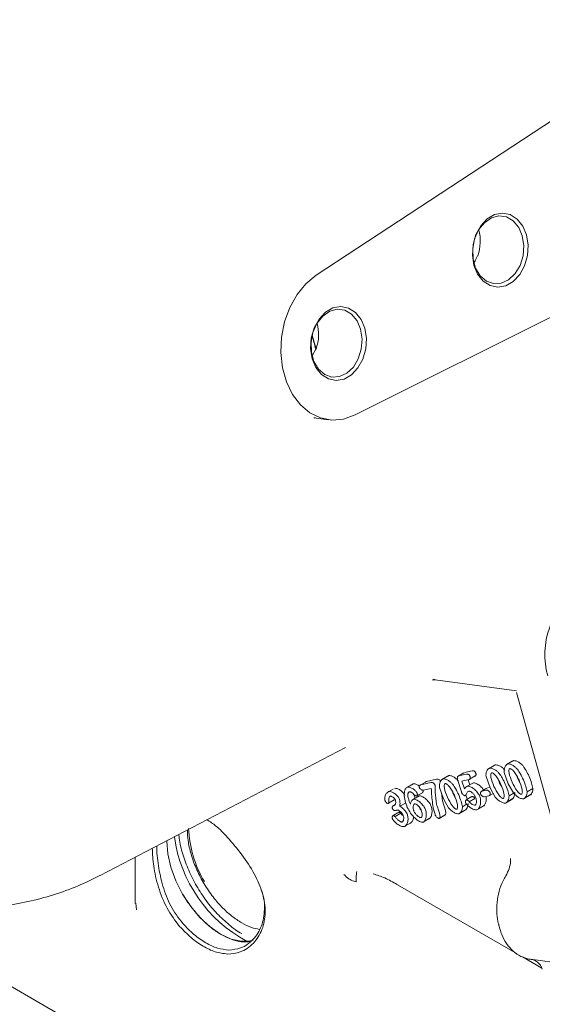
# Model space of a CAD drawing. Header units: inches. Extents: x 0.3 to 33.9, y 0.2 to 21.7.
# Tile 24 of 27: x 30.1 to 31.3, y 16.7 to 19.1. Entities that reach past the tile are written whole.
import ezdxf

# ---------------------------------------------------------------- set-up
doc = ezdxf.new("R2010")
doc.units = ezdxf.units.IN
doc.header["$MEASUREMENT"] = 0

msp = doc.modelspace()

# ---------------------------------------------------------------- linework, layer by layer
at = {"color": 7, "linetype": 'Continuous', "lineweight": 15}
for p, q in [((31.75215, 19.14884), (30.79124, 18.51755)), ((30.8874, 18.17276), (31.67956, 18.56927)), ((31.18945, 18.5658), (31.19029, 18.56568)), ((30.78117, 18.36948), (30.79077, 18.33505)), ((30.78173, 18.32016), (30.78994, 18.33516)), ((30.79077, 18.33505), (30.78994, 18.33516)), ((30.78558, 18.16566), (30.82111, 18.1609)), ((30.7856, 18.16586), (30.78912, 18.16555)), ((31.07852, 17.51891), (31.08296, 17.51996)), ((31.07859, 17.51797), (31.08479, 17.51848)), ((31.08453, 17.52002), (31.08479, 17.51848)), ((31.08479, 17.51848), (31.28648, 17.49145)), ((31.2857, 17.48697), (31.43278, 16.95962)), ((30.25719, 17.03534), (30.86394, 17.35184)), ((31.27566, 17.31753), (31.26151, 17.30937)), ((31.27855, 17.31904), (31.27581, 17.31728)), ((31.15587, 17.28879), (31.14172, 17.28063)), ((31.17673, 17.29402), (31.15726, 17.28952)), ((31.23075, 17.30715), (31.2166, 17.29898)), ((31.23364, 17.30865), (31.2309, 17.30689)), ((31.26578, 17.26197), (31.2558, 17.29015)), ((31.06138, 17.26633), (31.04948, 17.25947)), ((31.04982, 17.25962), (31.07441, 17.26531)), ((31.08855, 17.27348), (31.06396, 17.26779)), ((31.11578, 17.28056), (31.10164, 17.27239)), ((31.11867, 17.28206), (31.11594, 17.2803)), ((31.15014, 17.24213), (31.14088, 17.2704)), ((31.14312, 17.28135), (31.16259, 17.28585)), ((31.16887, 17.27239), (31.15137, 17.26834)), ((31.15137, 17.26834), (31.15768, 17.24916)), ((31.1711, 17.2595), (31.16701, 17.27196)), ((31.17016, 17.27304), (31.1843, 17.2812)), ((31.17949, 17.26395), (31.17627, 17.26226)), ((31.22087, 17.25158), (31.21089, 17.27976)), ((31.2421, 17.27077), (31.24438, 17.26375)), ((31.24438, 17.26375), (31.24899, 17.25578)), ((31.28701, 17.28116), (31.28929, 17.27413)), ((31.28929, 17.27413), (31.2939, 17.26617)), ((30.98102, 17.24879), (30.96688, 17.24063)), ((31.01345, 17.25122), (31.01313, 17.25104)), ((31.01686, 17.25347), (31.03101, 17.26164)), ((31.05347, 17.23994), (31.03933, 17.23178)), ((31.04752, 17.25834), (31.04724, 17.25817)), ((31.07565, 17.25069), (31.05589, 17.24611)), ((31.1059, 17.22499), (31.09593, 17.25317)), ((31.10298, 17.21944), (31.10073, 17.23961)), ((31.12714, 17.24418), (31.12942, 17.23716)), ((31.17617, 17.26242), (31.16203, 17.25426)), ((31.21315, 17.25118), (31.199, 17.24301)), ((31.20025, 17.24365), (31.21191, 17.24635)), ((31.2203, 17.25318), (31.21439, 17.25182)), ((31.23346, 17.229), (31.22087, 17.25158)), ((31.27837, 17.23939), (31.26578, 17.26197)), ((31.26759, 17.2319), (31.28174, 17.24006)), ((31.3125, 17.24229), (31.32664, 17.25045)), ((30.96976, 17.21409), (30.98278, 17.22161)), ((30.96997, 17.21426), (30.98412, 17.22243)), ((31.02846, 17.22152), (31.02813, 17.22133)), ((31.03183, 17.22373), (31.04597, 17.23189)), ((31.11028, 17.19615), (31.10298, 17.21944)), ((31.1185, 17.20241), (31.1059, 17.22499)), ((31.12942, 17.23716), (31.13403, 17.22919)), ((31.16199, 17.22202), (31.17614, 17.23019)), ((31.16912, 17.2175), (31.18326, 17.22566)), ((31.21812, 17.23251), (31.20647, 17.22981)), ((31.21939, 17.23315), (31.22828, 17.23828)), ((31.25856, 17.21424), (31.2727, 17.2224)), ((31.26311, 17.21758), (31.27725, 17.22574)), ((31.30347, 17.22462), (31.31761, 17.23279)), ((31.30802, 17.22797), (31.32216, 17.23613)), ((30.98602, 17.21033), (30.98086, 17.20735)), ((30.99548, 17.19164), (30.98134, 17.18347)), ((30.98212, 17.20797), (30.98361, 17.20831)), ((30.99772, 17.20629), (31.01186, 17.21445)), ((31.1436, 17.18765), (31.15774, 17.19581)), ((31.14815, 17.19099), (31.16229, 17.19916)), ((31.15263, 17.20531), (31.16298, 17.21128)), ((31.19154, 17.19969), (31.2025, 17.20601)), ((31.19204, 17.20007), (31.20618, 17.20823)), ((30.98605, 17.18096), (31.00019, 17.18912)), ((31.00461, 17.1838), (31.00019, 17.18912)), ((31.01215, 17.1584), (31.02629, 17.16656)), ((31.05767, 17.16862), (31.06892, 17.17512)), ((31.05816, 17.16901), (31.0723, 17.17717)), ((31.09482, 17.17622), (31.10896, 17.18438)), ((31.09583, 17.17682), (31.10997, 17.18499)), ((31.01174, 17.15815), (31.01214, 17.15838)), ((30.34393, 17.08059), (30.34393, 16.96667)), ((30.9921, 17.01267), (31.28767, 16.84204)), ((30.34698, 16.95095), (30.34568, 16.96672)), ((29.72782, 16.9402), (31.00833, 16.20098)), ((31.24264, 16.91255), (31.24518, 16.90344)), ((31.30082, 16.83445), (31.3484, 16.80698)), ((31.32081, 16.82848), (31.57733, 16.7941)), ((31.34761, 16.80879), (31.34979, 16.80381))]:
    msp.add_line(p, q, dxfattribs=at)
at = {"color": 7, "linetype": 'Continuous', "lineweight": 15, "flags": 128}
for points in [[(31.31078, 18.61732), (31.3147, 18.59231), (31.31305, 18.56628), (31.30596, 18.54135), (31.29399, 18.51955), (31.27813, 18.50262), (31.25965, 18.49196), (31.24006, 18.48841), (31.22094, 18.49227), (31.20384, 18.50323), (31.19014, 18.5204), (31.18095, 18.54238), (31.17703, 18.56739), (31.17868, 18.59342), (31.18578, 18.61835), (31.19774, 18.64015), (31.2136, 18.65708), (31.23208, 18.66774), (31.25167, 18.67129), (31.27079, 18.66743), (31.2879, 18.65647), (31.3016, 18.6393), (31.31078, 18.61732)], [(31.30052, 18.61492), (31.30417, 18.59082), (31.3022, 18.5658), (31.29478, 18.54208), (31.28258, 18.52179), (31.26667, 18.5067), (31.24848, 18.49818), (31.22961, 18.49697), (31.21175, 18.50319), (31.19648, 18.51628), (31.18516, 18.53507), (31.17879, 18.5579), (31.17794, 18.58274), (31.18269, 18.60739), (31.19261, 18.62964), (31.20682, 18.64753), (31.22407, 18.65946), (31.24281, 18.66438), (31.26138, 18.66185), (31.27813, 18.65209), (31.29158, 18.63597), (31.30052, 18.61492)], [(30.79124, 18.51755), (30.76589, 18.49672), (30.74383, 18.46987), (30.72596, 18.43808), (30.71301, 18.40267), (30.7055, 18.36507), (30.70375, 18.32683), (30.70782, 18.2895), (30.71755, 18.25461), (30.73255, 18.22358), (30.75219, 18.19769), (30.77568, 18.17798), (30.80205, 18.16527), (30.83023, 18.16008), (30.85908, 18.16261), (30.8874, 18.17276)], [(30.91126, 18.38669), (30.91519, 18.36167), (30.91354, 18.33564), (30.90644, 18.31072), (30.89448, 18.28891), (30.87861, 18.27199), (30.86014, 18.26132), (30.84055, 18.25778), (30.82142, 18.26164), (30.80432, 18.2726), (30.79062, 18.28976), (30.78144, 18.31174), (30.77751, 18.33676), (30.77917, 18.36278), (30.78626, 18.38771), (30.79823, 18.40952), (30.81409, 18.42644), (30.83256, 18.43711), (30.85216, 18.44065), (30.87128, 18.43679), (30.88838, 18.42583), (30.90208, 18.40867), (30.91126, 18.38669)], [(30.90101, 18.38429), (30.89206, 18.40534), (30.87862, 18.42146), (30.86186, 18.43122), (30.84329, 18.43375), (30.82455, 18.42883), (30.80731, 18.41689), (30.7931, 18.399), (30.78317, 18.37675), (30.77843, 18.35211), (30.77927, 18.32727), (30.78564, 18.30443), (30.79696, 18.28564), (30.81223, 18.27255), (30.8301, 18.26634), (30.84896, 18.26755), (30.86716, 18.27607), (30.88306, 18.29115), (30.89527, 18.31145), (30.90268, 18.33516), (30.90466, 18.36018), (30.90101, 18.38429)], [(30.42217, 17.1205), (30.42472, 17.08912), (30.43227, 17.056), (30.44454, 17.02241), (30.46105, 16.98965), (30.48117, 16.95897), (30.50412, 16.93155), (30.52903, 16.90845), (30.55493, 16.89056), (30.58083, 16.87855), (30.60573, 16.8729), (30.62868, 16.87381), (30.63548, 16.8755)]]:
    msp.add_lwpolyline(points, dxfattribs=at)
at = {"color": 7, "linetype": 'Continuous', "lineweight": 15}
for centre, radius, start, end in [((28.87827, 17.85921), 1.97003, 13.98071, 15.00551), ((30.74989, 17.16178), 0.27399, 182.12442, 210.99965), ((30.78455, 17.17847), 0.34703, 187.84419, 241.77317)]:
    msp.add_arc(centre, radius, start, end, dxfattribs=at)
for centre, major_axis, ratio, start_param, end_param in [((31.13147, 18.59518), (0.01354, 0.08322), 0.765827, 4.4769304, 5.2557492), ((31.47717, 17.58922), (0.01652, 0.15649), 0.7652761, 0.5078143, 2.0484524)]:
    msp.add_ellipse(centre, major_axis=major_axis, ratio=ratio, start_param=start_param, end_param=end_param, dxfattribs=at)
for points, knots in [([(31.18945, 18.5658), (31.18767, 18.56149), (31.18519, 18.55552), (31.18195, 18.55015), (31.18105, 18.54866)], [0, 0, 0, 0, 0.7227361, 1, 1, 1, 1]), ([(30.79077, 18.33505), (30.79243, 18.34051), (30.79572, 18.35133), (30.79817, 18.37332), (30.79535, 18.3887), (30.79351, 18.3987)], [0, 0, 0, 0, 0.26307976, 0.52076293, 1, 1, 1, 1]), ([(31.30239, 17.30604), (31.30064, 17.3079), (31.29679, 17.31199), (31.29032, 17.31609), (31.2839, 17.31905), (31.28021, 17.31904), (31.27855, 17.31904)], [0, 0, 0, 0, 0.2286764, 0.5026479, 0.7752903, 1, 1, 1, 1]), ([(31.18557, 17.2885), (31.18532, 17.28903), (31.18483, 17.29005), (31.18391, 17.29142), (31.1829, 17.29253), (31.1818, 17.29337), (31.18062, 17.29393), (31.17884, 17.29436), (31.17761, 17.29416), (31.17673, 17.29402)], [0, 0, 0, 0, 0.1252614, 0.2382751, 0.3448395, 0.4518073, 0.5659582, 0.6929267, 1, 1, 1, 1]), ([(31.18301, 17.28056), (31.18364, 17.28085), (31.18489, 17.28144), (31.1859, 17.28348), (31.18621, 17.28554), (31.18602, 17.28728), (31.18572, 17.28811), (31.18557, 17.2885)], [0, 0, 0, 0, 0.2726663, 0.5441998, 0.7921434, 0.9028424, 1, 1, 1, 1]), ([(31.21089, 17.27976), (31.21074, 17.2821), (31.2104, 17.28709), (31.21231, 17.29308), (31.21503, 17.29823), (31.21807, 17.29976), (31.21949, 17.30048)], [0, 0, 0, 0, 0.2339958, 0.4999392, 0.765931, 1, 1, 1, 1]), ([(31.21949, 17.30048), (31.22116, 17.30049), (31.22485, 17.3005), (31.23127, 17.29754), (31.23774, 17.29344), (31.24158, 17.28935), (31.24333, 17.28748)], [0, 0, 0, 0, 0.2247097, 0.4973521, 0.7713236, 1, 1, 1, 1]), ([(31.22485, 17.28887), (31.22457, 17.28877), (31.224, 17.28856), (31.22311, 17.28753), (31.22218, 17.28425), (31.22323, 17.27334), (31.22728, 17.26306), (31.23024, 17.25558)], [0, 0, 0, 0, 0.03813, 0.0775943, 0.167568, 0.3940771, 1, 1, 1, 1]), ([(31.24757, 17.26011), (31.24579, 17.26378), (31.24229, 17.27098), (31.23618, 17.28029), (31.2308, 17.28639), (31.22733, 17.28855), (31.22579, 17.28898), (31.22516, 17.2889), (31.22485, 17.28887)], [0, 0, 0, 0, 0.3071141, 0.6006575, 0.8331269, 0.922874, 0.9622245, 1, 1, 1, 1]), ([(31.25748, 17.29565), (31.25573, 17.29751), (31.25188, 17.3016), (31.24541, 17.3057), (31.23899, 17.30867), (31.2353, 17.30865), (31.23364, 17.30865)], [0, 0, 0, 0, 0.2286764, 0.5026479, 0.7752903, 1, 1, 1, 1]), ([(31.2558, 17.29015), (31.25565, 17.29249), (31.25531, 17.29748), (31.25722, 17.30346), (31.25994, 17.30861), (31.26298, 17.31015), (31.2644, 17.31087)], [0, 0, 0, 0, 0.2339958, 0.4999392, 0.765931, 1, 1, 1, 1]), ([(31.2644, 17.31087), (31.26607, 17.31088), (31.26976, 17.31089), (31.27618, 17.30793), (31.28265, 17.30383), (31.28649, 17.29973), (31.28824, 17.29787)], [0, 0, 0, 0, 0.2247097, 0.4973521, 0.7713236, 1, 1, 1, 1]), ([(31.26976, 17.29925), (31.26948, 17.29915), (31.26891, 17.29895), (31.26802, 17.29791), (31.26709, 17.29463), (31.26814, 17.28373), (31.27219, 17.27345), (31.27515, 17.26597)], [0, 0, 0, 0, 0.03813, 0.0775943, 0.167568, 0.3940771, 1, 1, 1, 1]), ([(31.29248, 17.27049), (31.29069, 17.27417), (31.2872, 17.28136), (31.28109, 17.29068), (31.27571, 17.29677), (31.27224, 17.29893), (31.2707, 17.29936), (31.27007, 17.29929), (31.26976, 17.29925)], [0, 0, 0, 0, 0.30711407, 0.60065752, 0.8331269, 0.92287396, 0.96222446, 1, 1, 1, 1]), ([(31.28824, 17.29787), (31.29076, 17.29428), (31.29654, 17.28604), (31.30074, 17.27687), (31.30311, 17.2717)], [0, 0, 0, 0, 0.4354221, 1, 1, 1, 1]), ([(31.31725, 17.27987), (31.31488, 17.28504), (31.31068, 17.2942), (31.3049, 17.30245), (31.30239, 17.30604)], [0, 0, 0, 0, 0.5645779, 1, 1, 1, 1]), ([(31.06396, 17.26779), (31.06323, 17.26758), (31.06225, 17.26729), (31.06161, 17.26646), (31.06145, 17.26624)], [0, 0, 0, 0, 0.7387557, 1, 1, 1, 1]), ([(31.07441, 17.26531), (31.07532, 17.26539), (31.07708, 17.26555), (31.07958, 17.26455), (31.08142, 17.26331), (31.08264, 17.26218), (31.0837, 17.26088), (31.08421, 17.25989), (31.08446, 17.25941)], [0, 0, 0, 0, 0.2854853, 0.5495948, 0.6737493, 0.7861035, 0.8959025, 1, 1, 1, 1]), ([(31.0986, 17.26757), (31.09835, 17.26806), (31.09784, 17.26905), (31.09637, 17.27084), (31.09413, 17.27256), (31.09122, 17.27371), (31.08946, 17.27356), (31.08855, 17.27348)], [0, 0, 0, 0, 0.1053857, 0.2142234, 0.4498001, 0.7142004, 1, 1, 1, 1]), ([(31.09593, 17.25317), (31.09577, 17.25551), (31.09544, 17.2605), (31.09734, 17.26649), (31.10007, 17.27164), (31.10311, 17.27317), (31.10453, 17.27389)], [0, 0, 0, 0, 0.2339958, 0.4999392, 0.765931, 1, 1, 1, 1]), ([(31.10453, 17.27389), (31.1062, 17.2739), (31.10989, 17.27391), (31.11631, 17.27095), (31.12278, 17.26685), (31.12662, 17.26276), (31.12837, 17.2609)], [0, 0, 0, 0, 0.2247097, 0.4973521, 0.7713236, 1, 1, 1, 1]), ([(31.14251, 17.26906), (31.14076, 17.27092), (31.13692, 17.27501), (31.13045, 17.27911), (31.12403, 17.28208), (31.12034, 17.28206), (31.11867, 17.28206)], [0, 0, 0, 0, 0.2286764, 0.5026479, 0.7752903, 1, 1, 1, 1]), ([(31.14088, 17.2704), (31.14054, 17.27168), (31.13986, 17.27423), (31.14002, 17.27762), (31.14087, 17.27981), (31.14201, 17.28096), (31.14276, 17.28122), (31.14312, 17.28135)], [0, 0, 0, 0, 0.2538083, 0.5074221, 0.7553771, 0.8794245, 1, 1, 1, 1]), ([(31.16259, 17.28585), (31.16346, 17.28599), (31.1647, 17.28619), (31.16648, 17.28577), (31.16766, 17.2852), (31.16876, 17.28437), (31.16976, 17.28325), (31.17068, 17.28188), (31.17117, 17.28087), (31.17143, 17.28033)], [0, 0, 0, 0, 0.3070733, 0.4340418, 0.5481927, 0.6551605, 0.7617249, 0.8747386, 1, 1, 1, 1]), ([(31.17143, 17.28033), (31.17158, 17.27994), (31.17189, 17.27911), (31.17207, 17.27737), (31.17176, 17.27532), (31.17075, 17.27327), (31.1695, 17.27269), (31.16887, 17.27239)], [0, 0, 0, 0, 0.09820873, 0.207926, 0.45584785, 0.72735758, 1, 1, 1, 1]), ([(31.20511, 17.24654), (31.20447, 17.24744), (31.20142, 17.25171), (31.1949, 17.25791), (31.18768, 17.26235), (31.18248, 17.2641), (31.18042, 17.26399), (31.17949, 17.26395)], [0, 0, 0, 0, 0.0875942, 0.4162187, 0.7404955, 0.8833808, 1, 1, 1, 1]), ([(31.24333, 17.28748), (31.24585, 17.28389), (31.25163, 17.27565), (31.25583, 17.26649), (31.2582, 17.26132)], [0, 0, 0, 0, 0.43542214, 1, 1, 1, 1]), ([(31.27515, 17.26597), (31.27887, 17.25857), (31.28402, 17.24833), (31.29223, 17.23889), (31.29572, 17.23662), (31.29725, 17.23616), (31.29786, 17.23622), (31.29815, 17.23625)], [0, 0, 0, 0, 0.6054798, 0.8382477, 0.9262164, 0.9643766, 1, 1, 1, 1]), ([(31.29815, 17.23625), (31.29843, 17.23635), (31.299, 17.23656), (31.29987, 17.23762), (31.30086, 17.24099), (31.29978, 17.25226), (31.29554, 17.26285), (31.29248, 17.27049)], [0, 0, 0, 0, 0.0363914, 0.0750865, 0.1637723, 0.39634, 1, 1, 1, 1]), ([(31.30311, 17.2717), (31.30534, 17.26635), (31.30945, 17.25648), (31.31154, 17.24675), (31.3125, 17.24229)], [0, 0, 0, 0, 0.5420009, 1, 1, 1, 1]), ([(31.32664, 17.25045), (31.32569, 17.25491), (31.32359, 17.26465), (31.31948, 17.27452), (31.31725, 17.27987)], [0, 0, 0, 0, 0.4579991, 1, 1, 1, 1]), ([(30.96166, 17.21932), (30.96139, 17.22015), (30.96075, 17.22214), (30.96049, 17.22689), (30.96156, 17.23323), (30.96485, 17.23958), (30.9687, 17.24163), (30.97052, 17.24261)], [0, 0, 0, 0, 0.0686969, 0.1666853, 0.4252917, 0.7273437, 1, 1, 1, 1]), ([(30.97052, 17.24261), (30.97255, 17.24259), (30.97693, 17.24255), (30.98439, 17.23874), (30.99034, 17.23361), (30.99413, 17.22895), (30.99538, 17.22661), (30.99594, 17.22556)], [0, 0, 0, 0, 0.2462366, 0.5305014, 0.7955573, 0.9086561, 1, 1, 1, 1]), ([(31.01008, 17.23373), (31.00952, 17.23477), (31.00827, 17.23711), (31.00448, 17.24177), (30.99853, 17.24691), (30.99107, 17.25072), (30.9867, 17.25075), (30.98466, 17.25077)], [0, 0, 0, 0, 0.0913439, 0.2044427, 0.4694986, 0.7537634, 1, 1, 1, 1]), ([(31.01627, 17.2036), (31.01425, 17.20904), (31.01008, 17.22028), (31.00847, 17.23379), (31.00932, 17.24303), (31.01106, 17.24825), (31.01349, 17.25196), (31.01581, 17.253), (31.01686, 17.25347)], [0, 0, 0, 0, 0.2670661, 0.5518806, 0.6834454, 0.8037644, 0.9105631, 1, 1, 1, 1]), ([(31.01686, 17.25347), (31.01778, 17.25355), (31.01972, 17.25373), (31.0243, 17.25251), (31.03021, 17.24959), (31.03569, 17.24521), (31.03912, 17.2415), (31.04016, 17.23968), (31.04061, 17.23891)], [0, 0, 0, 0, 0.12501916, 0.26599664, 0.56178583, 0.82394141, 0.92542818, 1, 1, 1, 1]), ([(31.0215, 17.24242), (31.02097, 17.24213), (31.01978, 17.24146), (31.01861, 17.23941), (31.01758, 17.23709), (31.01739, 17.23515), (31.0173, 17.23425)], [0, 0, 0, 0, 0.2127986, 0.4820057, 0.7605229, 1, 1, 1, 1]), ([(31.03194, 17.23639), (31.03118, 17.23723), (31.02953, 17.23907), (31.02673, 17.24091), (31.0239, 17.24237), (31.02226, 17.2424), (31.0215, 17.24242)], [0, 0, 0, 0, 0.2291843, 0.4989558, 0.7688858, 1, 1, 1, 1]), ([(31.03101, 17.26164), (31.02989, 17.26124), (31.02845, 17.26073), (31.02757, 17.25939), (31.02737, 17.25908)], [0, 0, 0, 0, 0.7709539, 1, 1, 1, 1]), ([(31.04625, 17.2559), (31.04571, 17.25636), (31.04274, 17.25885), (31.03843, 17.26062), (31.03386, 17.2619), (31.03192, 17.26172), (31.03101, 17.26164)], [0, 0, 0, 0, 0.1056037, 0.5765176, 0.8009621, 1, 1, 1, 1]), ([(31.04648, 17.25195), (31.0463, 17.25242), (31.04593, 17.25338), (31.04581, 17.25475), (31.04596, 17.25598), (31.04653, 17.25745), (31.04775, 17.25887), (31.04912, 17.25937), (31.04982, 17.25962)], [0, 0, 0, 0, 0.1115006, 0.2235634, 0.3381898, 0.4620281, 0.7264539, 1, 1, 1, 1]), ([(31.05589, 17.24611), (31.05507, 17.24606), (31.05344, 17.24596), (31.05073, 17.24717), (31.04861, 17.24885), (31.04721, 17.25056), (31.04672, 17.25149), (31.04648, 17.25195)], [0, 0, 0, 0, 0.2731643, 0.53865713, 0.78164245, 0.89487363, 1, 1, 1, 1]), ([(31.05347, 17.23994), (31.05368, 17.24003), (31.05413, 17.24022), (31.05476, 17.24113), (31.05525, 17.24269), (31.05533, 17.24454), (31.05513, 17.24604), (31.05487, 17.24675), (31.05475, 17.24707)], [0, 0, 0, 0, 0.1114276, 0.2380732, 0.5109925, 0.7793, 0.8997009, 1, 1, 1, 1]), ([(31.08554, 17.18472), (31.08448, 17.18803), (31.08148, 17.1974), (31.07727, 17.21997), (31.07632, 17.23812), (31.07565, 17.25069)], [0, 0, 0, 0, 0.14393428, 0.40727244, 1, 1, 1, 1]), ([(31.08446, 17.25941), (31.08456, 17.25909), (31.08483, 17.25827), (31.08506, 17.2561), (31.08535, 17.25039), (31.08529, 17.23579), (31.08736, 17.22147), (31.08883, 17.21127)], [0, 0, 0, 0, 0.01855956, 0.04763756, 0.13235551, 0.38209052, 1, 1, 1, 1]), ([(31.10989, 17.26228), (31.10961, 17.26218), (31.10904, 17.26197), (31.10814, 17.26094), (31.10722, 17.25766), (31.10827, 17.24675), (31.11232, 17.23647), (31.11527, 17.22899)], [0, 0, 0, 0, 0.03813, 0.0775943, 0.167568, 0.3940771, 1, 1, 1, 1]), ([(31.13261, 17.23352), (31.13082, 17.2372), (31.12733, 17.24439), (31.12122, 17.2537), (31.11583, 17.2598), (31.11237, 17.26196), (31.11082, 17.26239), (31.1102, 17.26231), (31.10989, 17.26228)], [0, 0, 0, 0, 0.3071141, 0.6006575, 0.8331269, 0.922874, 0.9622245, 1, 1, 1, 1]), ([(31.12837, 17.2609), (31.13089, 17.25731), (31.13666, 17.24906), (31.14086, 17.2399), (31.14323, 17.23473)], [0, 0, 0, 0, 0.4354221, 1, 1, 1, 1]), ([(31.15152, 17.23811), (31.1515, 17.23816), (31.15144, 17.23829), (31.1513, 17.23869), (31.15085, 17.23998), (31.15045, 17.24119), (31.15014, 17.24213)], [0, 0, 0, 0, 0.03639053, 0.09805005, 0.29733436, 1, 1, 1, 1]), ([(31.15768, 17.24916), (31.15874, 17.25082), (31.16072, 17.2539), (31.16389, 17.25519), (31.16535, 17.25578)], [0, 0, 0, 0, 0.53733626, 1, 1, 1, 1]), ([(31.168, 17.24391), (31.16703, 17.24344), (31.16492, 17.24241), (31.16258, 17.23828), (31.16124, 17.23414), (31.15939, 17.23273), (31.15912, 17.23252)], [0, 0, 0, 0, 0.2298739, 0.5024371, 0.9251508, 1, 1, 1, 1]), ([(31.16535, 17.25578), (31.16628, 17.25583), (31.16834, 17.25593), (31.17353, 17.25418), (31.1808, 17.24978), (31.18767, 17.24293), (31.19224, 17.23691), (31.19384, 17.23387), (31.19457, 17.23249)], [0, 0, 0, 0, 0.0986859, 0.2195987, 0.4940091, 0.7720986, 0.8969759, 1, 1, 1, 1]), ([(31.18505, 17.22882), (31.18455, 17.2298), (31.18352, 17.23184), (31.18073, 17.23575), (31.17675, 17.24001), (31.17258, 17.24288), (31.16965, 17.244), (31.16852, 17.24393), (31.168, 17.24391)], [0, 0, 0, 0, 0.1219019, 0.256345, 0.536882, 0.7964339, 0.9071003, 1, 1, 1, 1]), ([(31.19794, 17.23548), (31.19779, 17.23588), (31.19747, 17.23673), (31.19724, 17.2385), (31.19746, 17.24062), (31.1984, 17.24276), (31.19963, 17.24335), (31.20025, 17.24365)], [0, 0, 0, 0, 0.1005273, 0.2120188, 0.4610423, 0.7301187, 1, 1, 1, 1]), ([(31.21191, 17.24635), (31.21265, 17.24636), (31.21414, 17.2464), (31.21664, 17.24506), (31.21855, 17.24343), (31.2198, 17.24189), (31.22023, 17.24107), (31.22044, 17.24068)], [0, 0, 0, 0, 0.2699028, 0.5390005, 0.7880438, 0.9005566, 1, 1, 1, 1]), ([(31.22044, 17.24068), (31.22059, 17.24028), (31.22091, 17.23943), (31.22114, 17.23766), (31.22093, 17.23554), (31.21999, 17.2334), (31.21875, 17.2328), (31.21812, 17.23251)], [0, 0, 0, 0, 0.1004845, 0.2115463, 0.4594701, 0.7280569, 1, 1, 1, 1]), ([(31.23024, 17.25558), (31.23396, 17.24818), (31.23911, 17.23794), (31.24732, 17.2285), (31.25081, 17.22624), (31.25234, 17.22577), (31.25295, 17.22583), (31.25325, 17.22586)], [0, 0, 0, 0, 0.6054798, 0.8382477, 0.9262164, 0.9643766, 1, 1, 1, 1]), ([(31.25325, 17.22586), (31.25352, 17.22596), (31.25409, 17.22618), (31.25496, 17.22723), (31.25596, 17.23061), (31.25487, 17.24187), (31.25063, 17.25246), (31.24757, 17.26011)], [0, 0, 0, 0, 0.0363914, 0.0750865, 0.1637723, 0.39634, 1, 1, 1, 1]), ([(31.2582, 17.26132), (31.26043, 17.25597), (31.26454, 17.24609), (31.26663, 17.23636), (31.26759, 17.2319)], [0, 0, 0, 0, 0.5420009, 1, 1, 1, 1]), ([(31.2727, 17.2224), (31.27395, 17.22303), (31.27668, 17.2244), (31.27935, 17.2288), (31.28148, 17.23382), (31.28165, 17.23809), (31.28174, 17.24006)], [0, 0, 0, 0, 0.2276887, 0.496346, 0.766893, 1, 1, 1, 1]), ([(31.30347, 17.22462), (31.3017, 17.22468), (31.2978, 17.22479), (31.29108, 17.22831), (31.28428, 17.23279), (31.28024, 17.23729), (31.27837, 17.23939)], [0, 0, 0, 0, 0.2242788, 0.4915793, 0.7632888, 1, 1, 1, 1]), ([(31.3125, 17.24229), (31.31242, 17.24031), (31.31225, 17.23605), (31.31011, 17.23102), (31.30744, 17.22662), (31.30472, 17.22525), (31.30347, 17.22462)], [0, 0, 0, 0, 0.233107, 0.503654, 0.7723113, 1, 1, 1, 1]), ([(31.31761, 17.23279), (31.31886, 17.23342), (31.32159, 17.23479), (31.32426, 17.23918), (31.32639, 17.24421), (31.32656, 17.24848), (31.32664, 17.25045)], [0, 0, 0, 0, 0.2276887, 0.496346, 0.766893, 1, 1, 1, 1]), ([(30.96863, 17.21344), (30.96842, 17.21344), (30.96795, 17.21342), (30.96674, 17.21393), (30.96507, 17.21505), (30.96342, 17.21664), (30.96227, 17.21814), (30.96185, 17.21895), (30.96166, 17.21932)], [0, 0, 0, 0, 0.0943433, 0.2081385, 0.4717406, 0.7483637, 0.8819837, 1, 1, 1, 1]), ([(30.97104, 17.21679), (30.97105, 17.21662), (30.97107, 17.21624), (30.97087, 17.21552), (30.97039, 17.21468), (30.96964, 17.21384), (30.96895, 17.21357), (30.96863, 17.21344)], [0, 0, 0, 0, 0.086317, 0.1942512, 0.4532531, 0.7450986, 1, 1, 1, 1]), ([(30.97443, 17.23139), (30.97396, 17.23121), (30.973, 17.23084), (30.9715, 17.22918), (30.97003, 17.22489), (30.97064, 17.21999), (30.97104, 17.21679)], [0, 0, 0, 0, 0.1162316, 0.242053, 0.5064219, 1, 1, 1, 1]), ([(30.98653, 17.22229), (30.98623, 17.22285), (30.9856, 17.22407), (30.98374, 17.22639), (30.98098, 17.22896), (30.97805, 17.23076), (30.97581, 17.23151), (30.97487, 17.23143), (30.97443, 17.23139)], [0, 0, 0, 0, 0.10222796, 0.22151633, 0.48413167, 0.75384546, 0.88397996, 1, 1, 1, 1]), ([(30.98361, 17.20831), (30.98403, 17.20847), (30.98492, 17.20882), (30.98631, 17.21041), (30.98752, 17.21324), (30.98784, 17.21685), (30.9874, 17.22), (30.98681, 17.22155), (30.98653, 17.22229)], [0, 0, 0, 0, 0.1086448, 0.2322044, 0.4964696, 0.7600752, 0.8863234, 1, 1, 1, 1]), ([(30.99594, 17.22556), (30.99651, 17.22396), (30.99773, 17.22051), (30.99863, 17.21373), (30.99808, 17.20924), (30.99772, 17.20629)], [0, 0, 0, 0, 0.2285938, 0.4912559, 1, 1, 1, 1]), ([(31.0173, 17.23425), (31.01774, 17.23128), (31.01881, 17.22396), (31.02197, 17.21634), (31.02384, 17.21181)], [0, 0, 0, 0, 0.4053084, 1, 1, 1, 1]), ([(31.02384, 17.21181), (31.02409, 17.21318), (31.02462, 17.2161), (31.02654, 17.21948), (31.0288, 17.22238), (31.03087, 17.2233), (31.03183, 17.22373)], [0, 0, 0, 0, 0.2381566, 0.5070003, 0.7722232, 1, 1, 1, 1]), ([(31.03183, 17.22373), (31.03273, 17.22377), (31.03475, 17.22387), (31.03987, 17.22207), (31.04705, 17.21748), (31.05377, 17.21046), (31.05824, 17.20439), (31.05981, 17.20137), (31.06052, 17.20002)], [0, 0, 0, 0, 0.0979767, 0.2174946, 0.4905467, 0.771156, 0.8973823, 1, 1, 1, 1]), ([(31.03933, 17.23178), (31.03911, 17.23176), (31.03862, 17.23172), (31.03741, 17.23207), (31.03572, 17.23292), (31.03368, 17.23434), (31.03249, 17.23573), (31.03194, 17.23639)], [0, 0, 0, 0, 0.0990887, 0.2163754, 0.4824288, 0.7572392, 1, 1, 1, 1]), ([(31.03587, 17.2258), (31.03476, 17.22838), (31.03334, 17.23168), (31.03282, 17.23485), (31.03271, 17.23555)], [0, 0, 0, 0, 0.7818238, 1, 1, 1, 1]), ([(31.04061, 17.23891), (31.04073, 17.23858), (31.04099, 17.23788), (31.04119, 17.23637), (31.04111, 17.23452), (31.04062, 17.23296), (31.03998, 17.23206), (31.03954, 17.23187), (31.03933, 17.23178)], [0, 0, 0, 0, 0.1013533, 0.2207725, 0.4890815, 0.7620022, 0.8897295, 1, 1, 1, 1]), ([(31.04597, 17.23189), (31.04498, 17.23151), (31.04359, 17.23096), (31.04263, 17.22975), (31.04235, 17.2294)], [0, 0, 0, 0, 0.705909, 1, 1, 1, 1]), ([(31.07466, 17.20819), (31.07396, 17.20954), (31.07238, 17.21256), (31.06791, 17.21863), (31.06119, 17.22564), (31.05401, 17.23024), (31.04889, 17.23204), (31.04688, 17.23194), (31.04597, 17.23189)], [0, 0, 0, 0, 0.1026177, 0.228844, 0.5094533, 0.7825054, 0.9020233, 1, 1, 1, 1]), ([(31.11527, 17.22899), (31.119, 17.2216), (31.12415, 17.21135), (31.13235, 17.20191), (31.13585, 17.19965), (31.13737, 17.19918), (31.13799, 17.19924), (31.13828, 17.19927)], [0, 0, 0, 0, 0.6054798, 0.8382477, 0.9262164, 0.9643766, 1, 1, 1, 1]), ([(31.13828, 17.19927), (31.13856, 17.19938), (31.13912, 17.19959), (31.14, 17.20064), (31.14099, 17.20402), (31.1399, 17.21528), (31.13567, 17.22587), (31.13261, 17.23352)], [0, 0, 0, 0, 0.0363914, 0.0750865, 0.1637723, 0.39634, 1, 1, 1, 1]), ([(31.14323, 17.23473), (31.14546, 17.22938), (31.14958, 17.21951), (31.15167, 17.20977), (31.15263, 17.20531)], [0, 0, 0, 0, 0.54200093, 1, 1, 1, 1]), ([(31.15912, 17.23252), (31.15886, 17.23251), (31.15831, 17.23247), (31.15693, 17.23298), (31.15508, 17.23409), (31.15331, 17.23563), (31.1521, 17.23703), (31.1517, 17.23778), (31.15152, 17.23811)], [0, 0, 0, 0, 0.106669, 0.2323512, 0.5093228, 0.7811312, 0.9016192, 1, 1, 1, 1]), ([(31.16061, 17.21472), (31.16049, 17.21504), (31.16024, 17.21573), (31.16007, 17.21725), (31.16017, 17.21915), (31.16067, 17.22077), (31.16133, 17.22173), (31.16178, 17.22193), (31.16199, 17.22202)], [0, 0, 0, 0, 0.0954974, 0.2124341, 0.4825701, 0.7602319, 0.8897275, 1, 1, 1, 1]), ([(31.16434, 17.22337), (31.16408, 17.22454), (31.16343, 17.22751), (31.16216, 17.23053), (31.16139, 17.23236)], [0, 0, 0, 0, 0.3925691, 1, 1, 1, 1]), ([(31.16199, 17.22202), (31.16252, 17.22207), (31.16355, 17.22218), (31.16539, 17.22132), (31.1673, 17.21974), (31.16848, 17.21828), (31.16912, 17.2175)], [0, 0, 0, 0, 0.2383732, 0.4659579, 0.7131076, 1, 1, 1, 1]), ([(31.16912, 17.2175), (31.17024, 17.21628), (31.17263, 17.2137), (31.17713, 17.21068), (31.18105, 17.20868), (31.18316, 17.20884), (31.18359, 17.20887)], [0, 0, 0, 0, 0.2443752, 0.5179781, 0.8997027, 1, 1, 1, 1]), ([(31.18326, 17.22566), (31.18262, 17.22645), (31.18144, 17.22791), (31.17953, 17.22949), (31.17769, 17.23034), (31.17666, 17.23024), (31.17614, 17.23019)], [0, 0, 0, 0, 0.2883872, 0.5340433, 0.762917, 1, 1, 1, 1]), ([(31.18359, 17.20887), (31.18406, 17.20909), (31.18509, 17.20956), (31.18655, 17.21193), (31.18746, 17.21625), (31.18723, 17.2224), (31.18574, 17.22679), (31.18505, 17.22882)], [0, 0, 0, 0, 0.0974813, 0.2124238, 0.4783319, 0.7578667, 1, 1, 1, 1]), ([(31.19457, 17.23249), (31.19516, 17.23093), (31.19645, 17.2275), (31.19766, 17.22006), (31.19744, 17.21081), (31.19481, 17.20334), (31.19151, 17.19916), (31.18936, 17.19827), (31.18835, 17.19785)], [0, 0, 0, 0, 0.1003717, 0.2192188, 0.4896527, 0.7654096, 0.890751, 1, 1, 1, 1]), ([(31.20647, 17.22981), (31.20573, 17.2298), (31.20425, 17.22978), (31.20177, 17.23112), (31.19985, 17.23273), (31.19858, 17.23427), (31.19814, 17.23509), (31.19794, 17.23548)], [0, 0, 0, 0, 0.2657637, 0.5358382, 0.7870946, 0.9004587, 1, 1, 1, 1]), ([(31.2025, 17.20601), (31.2035, 17.20643), (31.20566, 17.20733), (31.20893, 17.21152), (31.21162, 17.21844), (31.21139, 17.22566), (31.21129, 17.22896)], [0, 0, 0, 0, 0.1472928, 0.3162818, 0.6880655, 1, 1, 1, 1]), ([(31.25856, 17.21424), (31.25679, 17.21429), (31.25289, 17.21441), (31.24617, 17.21792), (31.23937, 17.2224), (31.23534, 17.2269), (31.23346, 17.229)], [0, 0, 0, 0, 0.2242788, 0.4915793, 0.7632888, 1, 1, 1, 1]), ([(31.26759, 17.2319), (31.26751, 17.22992), (31.26734, 17.22566), (31.2652, 17.22063), (31.26254, 17.21624), (31.25981, 17.21486), (31.25856, 17.21424)], [0, 0, 0, 0, 0.233107, 0.503654, 0.7723113, 1, 1, 1, 1]), ([(30.97958, 17.20062), (30.97944, 17.20098), (30.97916, 17.20174), (30.97901, 17.20335), (30.97932, 17.20525), (30.98031, 17.20715), (30.98151, 17.20769), (30.98212, 17.20797)], [0, 0, 0, 0, 0.0955048, 0.2029004, 0.448605, 0.7215204, 1, 1, 1, 1]), ([(30.98654, 17.19562), (30.98627, 17.19559), (30.98571, 17.19553), (30.98443, 17.19586), (30.98277, 17.19677), (30.98119, 17.19819), (30.98013, 17.19955), (30.97975, 17.20028), (30.97958, 17.20062)], [0, 0, 0, 0, 0.1238189, 0.2538417, 0.5175475, 0.7718913, 0.891559, 1, 1, 1, 1]), ([(30.99059, 17.19707), (30.99035, 17.197), (30.98962, 17.19677), (30.98847, 17.19632), (30.98739, 17.19592), (30.98676, 17.19568), (30.98656, 17.19563), (30.98654, 17.19562)], [0, 0, 0, 0, 0.1796714, 0.5261308, 0.8589548, 0.9827104, 1, 1, 1, 1]), ([(31.006, 17.18469), (31.00558, 17.18553), (31.0047, 17.18728), (31.00229, 17.19053), (30.99879, 17.19401), (30.99509, 17.19632), (30.99231, 17.19723), (30.99115, 17.19712), (30.99059, 17.19707)], [0, 0, 0, 0, 0.1171127, 0.2443489, 0.505577, 0.7637157, 0.8874427, 1, 1, 1, 1]), ([(31.00019, 17.18912), (31.00006, 17.1893), (30.99975, 17.18968), (30.99896, 17.19033), (30.99787, 17.19101), (30.99658, 17.1916), (30.99582, 17.19162), (30.99548, 17.19164)], [0, 0, 0, 0, 0.0967071, 0.2159686, 0.4899784, 0.7700321, 1, 1, 1, 1]), ([(30.99772, 17.20629), (30.99932, 17.20537), (31.0028, 17.20339), (31.00787, 17.19868), (31.01255, 17.1935), (31.0148, 17.18952), (31.01579, 17.18777)], [0, 0, 0, 0, 0.2390734, 0.5187816, 0.7878594, 1, 1, 1, 1]), ([(31.05478, 17.16696), (31.05357, 17.1669), (31.05095, 17.16676), (31.04425, 17.16955), (31.03488, 17.17672), (31.02418, 17.18887), (31.01885, 17.19879), (31.01627, 17.2036)], [0, 0, 0, 0, 0.0941385, 0.203138, 0.4569115, 0.736427, 1, 1, 1, 1]), ([(31.03455, 17.21231), (31.03415, 17.21212), (31.03326, 17.21171), (31.03189, 17.20966), (31.03081, 17.20588), (31.03086, 17.20114), (31.03159, 17.19717), (31.03232, 17.19527), (31.03266, 17.19439)], [0, 0, 0, 0, 0.0907947, 0.2030611, 0.4698168, 0.7524496, 0.8838279, 1, 1, 1, 1]), ([(31.03266, 17.19439), (31.0338, 17.19235), (31.03618, 17.1881), (31.04097, 17.183), (31.0451, 17.17974), (31.04816, 17.17827), (31.04936, 17.1783), (31.04991, 17.17832)], [0, 0, 0, 0, 0.2547999, 0.5315368, 0.7903109, 0.9043734, 1, 1, 1, 1]), ([(31.05075, 17.19754), (31.04968, 17.19946), (31.04742, 17.2035), (31.04285, 17.20831), (31.03891, 17.21117), (31.03611, 17.21237), (31.03504, 17.21233), (31.03455, 17.21231)], [0, 0, 0, 0, 0.25587845, 0.53847756, 0.79949887, 0.90922028, 1, 1, 1, 1]), ([(31.0468, 17.20255), (31.04789, 17.20044), (31.0492, 17.1979), (31.05102, 17.19595), (31.05133, 17.19562)], [0, 0, 0, 0, 0.83023756, 1, 1, 1, 1]), ([(31.04991, 17.17832), (31.05035, 17.17852), (31.0513, 17.17896), (31.05253, 17.18126), (31.05322, 17.18536), (31.05295, 17.19121), (31.05147, 17.19547), (31.05075, 17.19754)], [0, 0, 0, 0, 0.0954846, 0.2081276, 0.4638002, 0.739462, 1, 1, 1, 1]), ([(31.06052, 17.20002), (31.06109, 17.19851), (31.06233, 17.1952), (31.06348, 17.18803), (31.06324, 17.17921), (31.06076, 17.17212), (31.05768, 17.16818), (31.0557, 17.16734), (31.05478, 17.16696)], [0, 0, 0, 0, 0.1022525, 0.2231233, 0.4964813, 0.7714776, 0.894517, 1, 1, 1, 1]), ([(31.06892, 17.17512), (31.06984, 17.17551), (31.07183, 17.17634), (31.0749, 17.18028), (31.07738, 17.18737), (31.07762, 17.1962), (31.07647, 17.20336), (31.07523, 17.20667), (31.07466, 17.20819)], [0, 0, 0, 0, 0.105483, 0.2285224, 0.5035187, 0.7768767, 0.8977475, 1, 1, 1, 1]), ([(31.08883, 17.21127), (31.08996, 17.20732), (31.09201, 17.20011), (31.09473, 17.19233), (31.09596, 17.18853), (31.09614, 17.18798)], [0, 0, 0, 0, 0.5105318, 0.9300301, 1, 1, 1, 1]), ([(31.10896, 17.18438), (31.10925, 17.18449), (31.10984, 17.18473), (31.11072, 17.18593), (31.11135, 17.18825), (31.11135, 17.19188), (31.11065, 17.19469), (31.11028, 17.19615)], [0, 0, 0, 0, 0.0947633, 0.1998416, 0.4370645, 0.7074229, 1, 1, 1, 1]), ([(31.1436, 17.18765), (31.14182, 17.1877), (31.13793, 17.18782), (31.13121, 17.19133), (31.12441, 17.19581), (31.12037, 17.20031), (31.1185, 17.20241)], [0, 0, 0, 0, 0.22427881, 0.49157933, 0.7632888, 1, 1, 1, 1]), ([(31.15263, 17.20531), (31.15255, 17.20334), (31.15238, 17.19907), (31.15024, 17.19404), (31.14757, 17.18965), (31.14485, 17.18828), (31.1436, 17.18765)], [0, 0, 0, 0, 0.233107, 0.503654, 0.7723113, 1, 1, 1, 1]), ([(31.15774, 17.19581), (31.15899, 17.19644), (31.16171, 17.19781), (31.16438, 17.20221), (31.16652, 17.20723), (31.16669, 17.2115), (31.16677, 17.21347)], [0, 0, 0, 0, 0.2276887, 0.496346, 0.766893, 1, 1, 1, 1]), ([(31.18835, 17.19785), (31.18715, 17.19773), (31.18466, 17.19749), (31.179, 17.19903), (31.17204, 17.20266), (31.16583, 17.20791), (31.16214, 17.21205), (31.16105, 17.21395), (31.16061, 17.21472)], [0, 0, 0, 0, 0.141897, 0.2922967, 0.5911025, 0.8430232, 0.936111, 1, 1, 1, 1]), ([(30.5723, 17.12945), (30.5628, 17.13951), (30.54645, 17.15683), (30.52882, 17.16835), (30.52143, 17.17318)], [0, 0, 0, 0, 0.5807639, 1, 1, 1, 1]), ([(30.97984, 17.17497), (30.97967, 17.1754), (30.97932, 17.17631), (30.97905, 17.17817), (30.97915, 17.18037), (30.97978, 17.18215), (30.98057, 17.18316), (30.9811, 17.18337), (30.98134, 17.18347)], [0, 0, 0, 0, 0.1122616, 0.2366048, 0.5023032, 0.7676174, 0.8915312, 1, 1, 1, 1]), ([(31.00842, 17.15623), (31.00731, 17.15617), (31.00491, 17.15603), (30.99921, 17.15783), (30.99191, 17.16188), (30.98536, 17.16775), (30.98147, 17.17221), (30.98029, 17.1742), (30.97984, 17.17497)], [0, 0, 0, 0, 0.125001, 0.2703753, 0.5743479, 0.8391263, 0.93738, 1, 1, 1, 1]), ([(30.98134, 17.18347), (30.98168, 17.18346), (30.98244, 17.18344), (30.98391, 17.18274), (30.98522, 17.18198), (30.98591, 17.18113), (30.98605, 17.18096)], [0, 0, 0, 0, 0.2303672, 0.5109073, 0.9040823, 1, 1, 1, 1]), ([(30.98605, 17.18096), (30.98751, 17.1791), (30.99041, 17.17543), (30.99511, 17.17105), (30.99899, 17.16844), (31.00177, 17.16743), (31.00289, 17.16752), (31.00342, 17.16757)], [0, 0, 0, 0, 0.2762907, 0.5474086, 0.7912201, 0.9014615, 1, 1, 1, 1]), ([(31.00342, 17.16757), (31.00383, 17.16775), (31.00473, 17.16815), (31.00618, 17.17011), (31.0074, 17.1737), (31.00756, 17.17824), (31.00699, 17.18205), (31.00632, 17.18386), (31.006, 17.18469)], [0, 0, 0, 0, 0.0927205, 0.2074024, 0.4782088, 0.7604379, 0.8888314, 1, 1, 1, 1]), ([(31.01579, 17.18777), (31.01628, 17.18644), (31.01737, 17.18342), (31.01836, 17.17666), (31.0179, 17.16802), (31.01492, 17.16128), (31.01149, 17.15749), (31.00938, 17.15663), (31.00842, 17.15623)], [0, 0, 0, 0, 0.0899635, 0.2040786, 0.4729742, 0.757374, 0.8889175, 1, 1, 1, 1]), ([(31.02256, 17.1644), (31.02353, 17.16479), (31.02564, 17.16565), (31.029, 17.16948), (31.0317, 17.17442), (31.03177, 17.17963), (31.03179, 17.1811)], [0, 0, 0, 0, 0.1736762, 0.3793428, 0.8239982, 1, 1, 1, 1]), ([(31.09482, 17.17622), (31.09451, 17.1762), (31.09386, 17.17615), (31.09223, 17.17682), (31.09003, 17.17844), (31.08745, 17.18121), (31.08617, 17.18355), (31.08554, 17.18472)], [0, 0, 0, 0, 0.10146386, 0.21353475, 0.46291696, 0.73228606, 1, 1, 1, 1]), ([(31.09614, 17.18798), (31.0965, 17.18652), (31.09721, 17.18372), (31.0972, 17.18008), (31.09658, 17.17776), (31.0957, 17.17657), (31.0951, 17.17633), (31.09482, 17.17622)], [0, 0, 0, 0, 0.29258201, 0.56294497, 0.80017184, 0.90548935, 1, 1, 1, 1]), ([(30.47284, 17.14783), (30.47324, 17.13935), (30.47412, 17.12054), (30.48139, 17.08858), (30.49377, 17.05359), (30.51128, 17.01864), (30.53279, 16.98604), (30.5569, 16.95771), (30.58198, 16.93487), (30.60705, 16.91787), (30.63019, 16.90649), (30.64428, 16.90367), (30.65057, 16.90242)], [0, 0, 0, 0, 0.0849637, 0.1882781, 0.2958876, 0.4057808, 0.5156739, 0.6232834, 0.7265978, 0.8240734, 0.921549, 1, 1, 1, 1]), ([(30.60747, 16.892), (30.60734, 16.89206), (30.59697, 16.89686), (30.57614, 16.91292), (30.54646, 16.93979), (30.51905, 16.9727), (30.49507, 17.00925), (30.47526, 17.04841), (30.461, 17.08832), (30.45317, 17.11843), (30.45213, 17.13384), (30.45193, 17.13692)], [0, 0, 0, 0, 0.0017495, 0.1394447, 0.2771398, 0.414835, 0.5525301, 0.6902252, 0.8279204, 0.9656155, 1, 1, 1, 1]), ([(30.5723, 17.12945), (30.58441, 17.11538), (30.60855, 17.08732), (30.63955, 17.04001), (30.66058, 16.99155), (30.66773, 16.94382), (30.65946, 16.90069), (30.63716, 16.86605), (30.60604, 16.84427), (30.58281, 16.84234), (30.5723, 16.84147)], [0, 0, 0, 0, 0.1271949, 0.2535415, 0.3792696, 0.5045639, 0.6298636, 0.7556329, 0.8894805, 1, 1, 1, 1]), ([(30.45376, 16.9099), (30.44271, 16.9244), (30.42068, 16.95331), (30.40047, 17.00604), (30.38834, 17.05807), (30.38691, 17.08834), (30.38623, 17.10266)], [0, 0, 0, 0, 0.2584795, 0.515225, 0.7707774, 1, 1, 1, 1]), ([(30.46134, 16.91718), (30.45096, 16.931), (30.43019, 16.95862), (30.41109, 17.00944), (30.40063, 17.05964), (30.39661, 17.0944), (30.39794, 17.10802), (30.39802, 17.10881)], [0, 0, 0, 0, 0.2464061, 0.4925958, 0.7388653, 0.9849139, 1, 1, 1, 1]), ([(31.27112, 17.07763), (31.27126, 17.07544), (31.27179, 17.067), (31.26836, 17.05143), (31.26278, 17.04046), (31.25992, 17.03486)], [0, 0, 0, 0, 0.1458135, 0.5637639, 1, 1, 1, 1]), ([(30.89171, 17.04512), (30.89123, 17.0428), (30.89044, 17.03901), (30.89007, 17.03248), (30.89001, 17.02716), (30.88996, 17.02304), (30.88995, 17.02171), (30.88993, 17.0211), (30.88993, 17.0206), (30.88991, 17.02018), (30.88992, 17.02004), (30.88992, 17.02003), (30.88992, 17.02002), (30.88992, 17.02002), (30.88992, 17.02002), (30.88992, 17.02002), (30.88992, 17.02002), (30.88992, 17.02002), (30.88992, 17.02003), (30.88992, 17.02004), (30.88992, 17.02004)], [0, 0, 0, 0, 0.3253722, 0.5325992, 0.8280117, 0.9269727, 0.9496367, 0.9579264, 0.9861998, 0.9982874, 0.9991655, 0.9993553, 0.9993767, 0.9993841, 0.99939, 0.9993956, 0.9994023, 0.9994222, 0.999613, 1, 1, 1, 1]), ([(29.59751, 17.01096), (29.60012, 17.00995), (29.6255, 17.00016), (29.6741, 16.98617), (29.74303, 16.9696), (29.81185, 16.95878), (29.88013, 16.95325), (29.94761, 16.95326), (30.01397, 16.95883), (30.07896, 16.96996), (30.14222, 16.98683), (30.20184, 17.00813), (30.23893, 17.02656), (30.25657, 17.03532)], [0, 0, 0, 0, 0.0117999, 0.114551, 0.2168471, 0.3184522, 0.4191992, 0.5190205, 0.6179618, 0.716179, 0.8139226, 0.9115192, 1, 1, 1, 1]), ([(30.88992, 17.02004), (30.88818, 17.02038), (30.88157, 17.02165), (30.87035, 17.02748), (30.8635, 17.03427), (30.85974, 17.03799)], [0, 0, 0, 0, 0.13988317, 0.52827002, 1, 1, 1, 1]), ([(30.93159, 17.0397), (30.94142, 17.03658), (30.96185, 17.0301), (30.98105, 17.01911), (30.991, 17.01342)], [0, 0, 0, 0, 0.481513, 1, 1, 1, 1]), ([(31.25992, 17.03486), (31.25751, 17.03068), (31.25065, 17.01878), (31.24248, 16.99668), (31.23723, 16.96903), (31.23689, 16.94141), (31.23989, 16.92271), (31.24237, 16.91355), (31.24264, 16.91255)], [0, 0, 0, 0, 0.1173205, 0.3340017, 0.5511423, 0.7687006, 0.974913, 1, 1, 1, 1]), ([(30.65637, 16.99765), (30.6565, 16.99733), (30.66312, 16.98168), (30.66485, 16.95084), (30.65814, 16.90935), (30.63667, 16.87583), (30.60728, 16.85447), (30.58526, 16.85234), (30.57532, 16.85137)], [0, 0, 0, 0, 0.0042137, 0.2062028, 0.4082129, 0.6103646, 0.8242541, 1, 1, 1, 1]), ([(30.62704, 16.87229), (30.62022, 16.87174), (30.60584, 16.87058), (30.58176, 16.87693), (30.5567, 16.88864), (30.53161, 16.90584), (30.50643, 16.92858), (30.48273, 16.9571), (30.46737, 16.97835), (30.46152, 16.99005), (30.4615, 16.9901)], [0, 0, 0, 0, 0.1305067, 0.2755026, 0.4123043, 0.5491059, 0.6941019, 0.8451259, 0.9993549, 1, 1, 1, 1]), ([(30.45376, 16.9099), (30.46305, 16.90025), (30.48161, 16.88094), (30.51162, 16.86), (30.54263, 16.84509), (30.56212, 16.84271), (30.5723, 16.84147)], [0, 0, 0, 0, 0.244375, 0.4886014, 0.7328645, 1, 1, 1, 1]), ([(31.24518, 16.90344), (31.24661, 16.89886), (31.25071, 16.8858), (31.26105, 16.8665), (31.27711, 16.8479), (31.29607, 16.8351), (31.31172, 16.82975), (31.32038, 16.82856), (31.32221, 16.8283)], [0, 0, 0, 0, 0.1151711, 0.3290259, 0.5430526, 0.7548073, 0.9481571, 1, 1, 1, 1]), ([(31.32221, 16.8283), (31.32398, 16.828), (31.32944, 16.82705), (31.33789, 16.8218), (31.34504, 16.8149), (31.34736, 16.8094), (31.34761, 16.80879)], [0, 0, 0, 0, 0.1876542, 0.5807347, 0.9540461, 1, 1, 1, 1])]:
    msp.add_open_spline(points, degree=3, knots=knots, dxfattribs=at)
msp.add_open_spline([(30.57533, 16.85138), (30.56619, 16.85244), (30.5479, 16.85456), (30.51833, 16.86833), (30.48876, 16.8887), (30.47048, 16.90768), (30.46134, 16.91718)], degree=3, dxfattribs=at)

doc.saveas('drawing.dxf')
